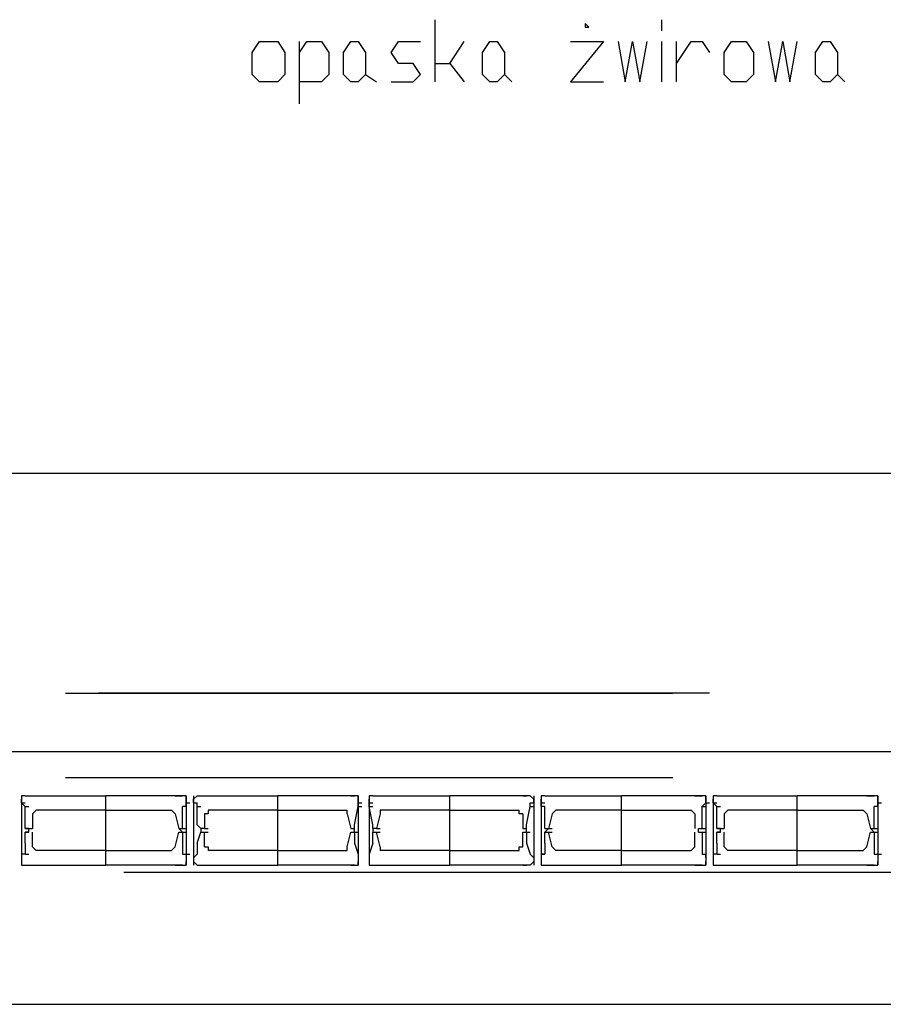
# Model space of a CAD drawing. Header units: millimetres. Extents: x 46 to 491, y -41 to 547.
# Tile 59 of 140: x 163 to 173, y 156 to 167. Entities that reach past the tile are written whole.
import ezdxf

# ---------------------------------------------------------------- set-up
doc = ezdxf.new("R2010")
doc.units = ezdxf.units.MM
doc.header["$LTSCALE"] = 10
doc.layers.add('xref', color=252, linetype='Continuous')

# ---------------------------------------------------------------- blocks, each defined once
blk = doc.blocks.new('stacja')
at = {"color": 9, "lineweight": 25}
for points in [[(113.495667, 116.247333), (113.495667, 116.967)], [(111.929334, 115.993333), (111.929334, 116.713)], [(111.929334, 116.586), (112.014, 116.713), (112.183334, 116.713), (112.268, 116.586), (112.268, 116.332), (112.183334, 116.247333), (111.929334, 116.247333)], [(112.987667, 116.247333), (113.241667, 116.247333), (113.326334, 116.332), (113.241667, 116.459), (113.072334, 116.459), (112.987667, 116.586), (113.072334, 116.713), (113.326334, 116.713)], [(113.495667, 116.459), (113.665, 116.459), (113.834334, 116.713)], [(115.062, 116.713), (115.443, 116.713), (115.062, 116.247333), (115.443, 116.247333)], [(115.612334, 116.713), (115.697, 116.247333), (115.781667, 116.713), (115.866334, 116.247333), (115.951, 116.713)], [(116.289667, 116.459), (116.459, 116.713), (116.586, 116.713), (116.670667, 116.586)], [(117.348, 116.713), (117.432667, 116.247333), (117.517334, 116.713), (117.602, 116.247333), (117.686667, 116.713)], [(113.665, 116.459), (113.834334, 116.247333)], [(112.691334, 116.332), (112.818334, 116.247333)], [(114.3, 116.332), (114.384667, 116.247333)], [(118.152334, 116.332), (118.237, 116.247333)], [(131.445, 111.717666), (47.074667, 111.717666), (46.99, 111.844666), (46.863, 111.887), (46.778334, 111.844666), (46.693667, 111.717666), (46.778334, 111.590666), (46.863, 111.548333), (46.99, 111.590666), (47.074667, 111.717666)], [(131.614334, 108.500333), (41.529, 108.500333)], [(108.754334, 107.992333), (108.712, 107.992333), (108.712, 107.95)], [(108.839, 107.188), (109.685667, 107.188), (109.685667, 107.992333)], [(110.49, 107.188), (109.685667, 107.188), (109.685667, 107.992333)], [(110.617, 107.95), (110.617, 107.992333), (110.574667, 107.992333)], [(110.744, 107.992333), (110.701667, 107.95)], [(110.828667, 107.188), (111.675334, 107.188), (111.675334, 107.992333)], [(110.828667, 107.992333), (110.871, 107.992333)], [(112.522, 107.188), (111.675334, 107.188), (111.675334, 107.992333)], [(112.522, 107.992333), (112.564334, 107.992333)], [(112.606667, 107.95), (112.606667, 107.992333), (112.564334, 107.992333)], [(112.776, 107.992333), (112.733667, 107.992333), (112.733667, 107.95)], [(112.818334, 107.188), (113.665, 107.188), (113.665, 107.992333)], [(112.818334, 107.992333), (112.860667, 107.992333)], [(114.511667, 107.188), (113.665, 107.188), (113.665, 107.992333)], [(114.511667, 107.992333), (114.554, 107.992333)], [(114.638667, 107.95), (114.596334, 107.992333)], [(114.765667, 107.992333), (114.723334, 107.992333), (114.723334, 107.95)], [(114.808, 107.188), (115.654667, 107.188), (115.654667, 107.992333)], [(116.501334, 107.188), (115.654667, 107.188), (115.654667, 107.992333)], [(116.628334, 107.95), (116.628334, 107.992333), (116.586, 107.992333)], [(116.755334, 107.992333), (116.713, 107.992333), (116.713, 107.95)], [(116.84, 107.188), (117.686667, 107.188), (117.686667, 107.992333)], [(118.491, 107.188), (117.686667, 107.188), (117.686667, 107.992333)], [(118.618, 107.95), (118.618, 107.992333), (118.575667, 107.992333)], [(108.754334, 107.653666), (108.754334, 107.865333), (108.712, 107.907666), (108.712, 107.95)], [(110.617, 107.865333), (110.617, 107.95)], [(110.744, 107.653666), (110.744, 107.907666)], [(112.564334, 107.653666), (112.606667, 107.865333), (112.606667, 107.95)], [(112.776, 107.653666), (112.733667, 107.865333), (112.733667, 107.95)], [(114.554, 107.653666), (114.596334, 107.865333), (114.596334, 107.907666)], [(114.723334, 107.865333), (114.723334, 107.95)], [(116.586, 107.653666), (116.586, 107.865333), (116.628334, 107.907666), (116.628334, 107.95)], [(116.755334, 107.653666), (116.755334, 107.865333), (116.713, 107.907666), (116.713, 107.95)], [(118.618, 107.865333), (118.618, 107.95)], [(108.881334, 107.823), (108.839, 107.780666)], [(110.49, 107.780666), (110.447667, 107.823)], [(110.871, 107.823), (110.871, 107.780666), (110.828667, 107.780666)], [(110.828667, 107.780666), (110.828667, 107.611333)], [(112.479667, 107.780666), (112.479667, 107.823)], [(112.479667, 107.780666), (112.522, 107.611333)], [(112.860667, 107.780666), (112.818334, 107.611333)], [(112.860667, 107.823), (112.860667, 107.780666)], [(114.511667, 107.780666), (114.469334, 107.780666), (114.469334, 107.823)], [(114.511667, 107.780666), (114.511667, 107.611333)], [(114.892667, 107.823), (114.850334, 107.780666)], [(116.501334, 107.780666), (116.459, 107.823)], [(116.882334, 107.823), (116.84, 107.780666)], [(118.491, 107.780666), (118.448667, 107.823)], [(110.574667, 107.569), (110.532334, 107.611333), (110.574667, 107.611333), (110.574667, 107.653666)], [(110.786334, 107.611333), (110.744, 107.653666)], [(112.564334, 107.611333), (112.564334, 107.653666)], [(112.776, 107.611333), (112.776, 107.653666)], [(114.554, 107.611333), (114.554, 107.653666)], [(114.765667, 107.611333), (114.765667, 107.653666)], [(116.543667, 107.569), (116.543667, 107.611333), (116.586, 107.611333), (116.586, 107.653666)], [(118.575667, 107.569), (118.533334, 107.611333), (118.575667, 107.611333), (118.575667, 107.653666)], [(108.796667, 107.611333), (108.754334, 107.611333)], [(108.796667, 107.569), (108.754334, 107.569)], [(108.796667, 107.569), (108.796667, 107.611333)], [(110.574667, 107.569), (110.574667, 107.442)], [(110.744, 107.442), (110.786334, 107.569)], [(110.828667, 107.611333), (110.786334, 107.611333)], [(110.786334, 107.611333), (110.786334, 107.569)], [(110.828667, 107.611333), (110.871, 107.611333)], [(112.522, 107.611333), (112.564334, 107.611333)], [(112.522, 107.611333), (112.564334, 107.611333)], [(112.522, 107.569), (112.564334, 107.569)], [(112.564334, 107.569), (112.564334, 107.611333)], [(112.564334, 107.569), (112.564334, 107.442)], [(112.818334, 107.611333), (112.776, 107.611333)], [(112.776, 107.611333), (112.776, 107.569)], [(112.776, 107.442), (112.776, 107.569)], [(112.818334, 107.611333), (112.860667, 107.611333)], [(112.818334, 107.569), (112.860667, 107.569)], [(114.511667, 107.611333), (114.554, 107.611333)], [(114.511667, 107.611333), (114.554, 107.611333)], [(114.511667, 107.569), (114.554, 107.569)], [(114.554, 107.569), (114.554, 107.611333)], [(114.554, 107.569), (114.554, 107.442)], [(114.808, 107.611333), (114.765667, 107.569)], [(114.765667, 107.611333), (114.808, 107.611333)], [(114.765667, 107.442), (114.765667, 107.569)], [(114.808, 107.611333), (114.850334, 107.611333)], [(114.808, 107.569), (114.850334, 107.569)], [(116.543667, 107.569), (116.586, 107.569)], [(116.797667, 107.611333), (116.755334, 107.611333)], [(116.797667, 107.569), (116.755334, 107.569)], [(116.797667, 107.569), (116.797667, 107.611333)], [(118.575667, 107.569), (118.575667, 107.442)], [(108.754334, 107.442), (108.754334, 107.315), (108.712, 107.315)], [(108.839, 107.399666), (108.881334, 107.357333)], [(110.447667, 107.357333), (110.49, 107.399666)], [(110.744, 107.442), (110.744, 107.315)], [(110.828667, 107.399666), (110.871, 107.399666), (110.871, 107.357333)], [(112.479667, 107.357333), (112.479667, 107.399666)], [(112.564334, 107.442), (112.606667, 107.315)], [(112.776, 107.442), (112.733667, 107.315)], [(112.860667, 107.399666), (112.860667, 107.357333)], [(114.469334, 107.357333), (114.469334, 107.399666), (114.511667, 107.399666)], [(114.554, 107.442), (114.596334, 107.315)], [(114.850334, 107.399666), (114.892667, 107.357333)], [(116.459, 107.357333), (116.501334, 107.399666)], [(116.586, 107.442), (116.586, 107.315), (116.628334, 107.315)], [(116.755334, 107.442), (116.755334, 107.315), (116.713, 107.315)], [(116.84, 107.399666), (116.882334, 107.357333)], [(118.448667, 107.357333), (118.491, 107.399666)], [(110.574667, 107.315), (110.617, 107.315), (110.617, 107.272666)], [(110.744, 107.315), (110.701667, 107.272666)], [(112.606667, 107.315), (112.606667, 107.272666)], [(112.733667, 107.315), (112.733667, 107.272666)], [(114.596334, 107.315), (114.638667, 107.272666)], [(114.765667, 107.315), (114.723334, 107.315), (114.723334, 107.272666)], [(118.575667, 107.315), (118.618, 107.315), (118.618, 107.272666)], [(108.712, 107.230333), (108.712, 107.188), (108.754334, 107.188)], [(110.574667, 107.188), (110.617, 107.188), (110.617, 107.230333)], [(110.701667, 107.230333), (110.744, 107.188)], [(110.828667, 107.188), (110.871, 107.188)], [(112.522, 107.188), (112.564334, 107.188)], [(112.564334, 107.188), (112.606667, 107.188), (112.606667, 107.230333)], [(112.733667, 107.230333), (112.733667, 107.188), (112.776, 107.188)], [(112.818334, 107.188), (112.860667, 107.188)], [(114.511667, 107.188), (114.554, 107.188)], [(114.596334, 107.188), (114.638667, 107.230333)], [(114.723334, 107.230333), (114.723334, 107.188), (114.765667, 107.188)], [(116.586, 107.188), (116.628334, 107.188), (116.628334, 107.230333)], [(116.713, 107.230333), (116.713, 107.188), (116.755334, 107.188)], [(118.575667, 107.188), (118.618, 107.188), (118.618, 107.230333)]]:
    blk.add_lwpolyline(points, dxfattribs=at)
for points in [[(115.231334, 116.924666), (115.231334, 116.882333), (115.273667, 116.882333)], [(111.675334, 116.247333), (111.463667, 116.247333), (111.379, 116.332), (111.379, 116.586), (111.463667, 116.713), (111.675334, 116.713), (111.76, 116.586), (111.76, 116.332)], [(112.606667, 116.247333), (112.522, 116.247333), (112.437334, 116.332), (112.437334, 116.586), (112.522, 116.713), (112.606667, 116.713), (112.691334, 116.586), (112.691334, 116.332)], [(114.215334, 116.247333), (114.130667, 116.247333), (114.046, 116.332), (114.046, 116.586), (114.130667, 116.713), (114.215334, 116.713), (114.3, 116.586), (114.3, 116.332)], [(117.094, 116.247333), (116.924667, 116.247333), (116.84, 116.332), (116.84, 116.586), (116.924667, 116.713), (117.094, 116.713), (117.178667, 116.586), (117.178667, 116.332)], [(118.067667, 116.247333), (117.983, 116.247333), (117.898334, 116.332), (117.898334, 116.586), (117.983, 116.713), (118.067667, 116.713), (118.152334, 116.586), (118.152334, 116.332)]]:
    blk.add_lwpolyline(points, close=True, dxfattribs=at)
for points in [[(116.120334, 116.84), (116.120334, 116.84), (116.120334, 116.967), (116.120334, 116.967)], [(116.120334, 116.247333), (116.120334, 116.247333), (116.120334, 116.713), (116.120334, 116.713)], [(116.289667, 116.247333), (116.289667, 116.247333), (116.289667, 116.713), (116.289667, 116.713)], [(109.22, 109.177666), (109.22, 109.177666), (116.247334, 109.177666), (116.247334, 109.177666)], [(116.670667, 109.177666), (116.670667, 109.177666), (109.601, 109.177666), (109.601, 109.177666)], [(109.22, 108.204), (109.22, 108.204), (116.247334, 108.204), (116.247334, 108.204)], [(108.712, 107.992333), (108.712, 107.992333), (108.712, 107.188), (108.712, 107.188)], [(108.754334, 107.992333), (108.754334, 107.992333), (108.796667, 107.992333), (108.796667, 107.992333)], [(108.796667, 107.992333), (108.796667, 107.992333), (109.685667, 107.992333), (109.685667, 107.992333)], [(108.796667, 107.992333), (108.796667, 107.992333), (108.839, 107.992333), (108.839, 107.992333)], [(108.839, 107.992333), (108.839, 107.992333), (109.685667, 107.992333), (109.685667, 107.992333)], [(108.839, 107.992333), (108.839, 107.992333), (108.881334, 107.992333), (108.881334, 107.992333)], [(110.532334, 107.992333), (110.532334, 107.992333), (109.685667, 107.992333), (109.685667, 107.992333)], [(110.49, 107.992333), (110.49, 107.992333), (109.685667, 107.992333), (109.685667, 107.992333)], [(110.49, 107.992333), (110.49, 107.992333), (110.532334, 107.992333), (110.532334, 107.992333)], [(110.574667, 107.992333), (110.574667, 107.992333), (110.532334, 107.992333), (110.532334, 107.992333)], [(110.532334, 107.992333), (110.532334, 107.992333), (110.574667, 107.992333), (110.574667, 107.992333)], [(110.617, 107.992333), (110.617, 107.992333), (110.617, 107.188), (110.617, 107.188)], [(110.701667, 107.992333), (110.701667, 107.992333), (110.701667, 107.188), (110.701667, 107.188)], [(110.744, 107.992333), (110.744, 107.992333), (110.828667, 107.992333), (110.828667, 107.992333)], [(110.828667, 107.992333), (110.828667, 107.992333), (111.675334, 107.992333), (111.675334, 107.992333)], [(110.828667, 107.992333), (110.828667, 107.992333), (111.675334, 107.992333), (111.675334, 107.992333)], [(112.522, 107.992333), (112.522, 107.992333), (111.675334, 107.992333), (111.675334, 107.992333)], [(112.522, 107.992333), (112.522, 107.992333), (111.675334, 107.992333), (111.675334, 107.992333)], [(112.564334, 107.992333), (112.564334, 107.992333), (112.522, 107.992333), (112.522, 107.992333)], [(112.606667, 107.992333), (112.606667, 107.992333), (112.606667, 107.188), (112.606667, 107.188)], [(112.733667, 107.992333), (112.733667, 107.992333), (112.733667, 107.188), (112.733667, 107.188)], [(112.776, 107.992333), (112.776, 107.992333), (112.818334, 107.992333), (112.818334, 107.992333)], [(112.818334, 107.992333), (112.818334, 107.992333), (113.665, 107.992333), (113.665, 107.992333)], [(112.818334, 107.992333), (112.818334, 107.992333), (113.665, 107.992333), (113.665, 107.992333)], [(114.511667, 107.992333), (114.511667, 107.992333), (113.665, 107.992333), (113.665, 107.992333)], [(114.511667, 107.992333), (114.511667, 107.992333), (113.665, 107.992333), (113.665, 107.992333)], [(114.596334, 107.992333), (114.596334, 107.992333), (114.511667, 107.992333), (114.511667, 107.992333)], [(114.638667, 107.992333), (114.638667, 107.992333), (114.638667, 107.188), (114.638667, 107.188)], [(114.723334, 107.992333), (114.723334, 107.992333), (114.723334, 107.188), (114.723334, 107.188)], [(114.765667, 107.992333), (114.765667, 107.992333), (114.808, 107.992333), (114.808, 107.992333)], [(114.808, 107.992333), (114.808, 107.992333), (115.654667, 107.992333), (115.654667, 107.992333)], [(114.808, 107.992333), (114.808, 107.992333), (115.654667, 107.992333), (115.654667, 107.992333)], [(114.808, 107.992333), (114.808, 107.992333), (114.850334, 107.992333), (114.850334, 107.992333)], [(114.850334, 107.992333), (114.850334, 107.992333), (114.892667, 107.992333), (114.892667, 107.992333)], [(116.543667, 107.992333), (116.543667, 107.992333), (115.654667, 107.992333), (115.654667, 107.992333)], [(116.501334, 107.992333), (116.501334, 107.992333), (115.654667, 107.992333), (115.654667, 107.992333)], [(116.501334, 107.992333), (116.501334, 107.992333), (116.543667, 107.992333), (116.543667, 107.992333)], [(116.586, 107.992333), (116.586, 107.992333), (116.543667, 107.992333), (116.543667, 107.992333)], [(116.543667, 107.992333), (116.543667, 107.992333), (116.586, 107.992333), (116.586, 107.992333)], [(116.628334, 107.992333), (116.628334, 107.992333), (116.628334, 107.188), (116.628334, 107.188)], [(116.713, 107.992333), (116.713, 107.992333), (116.713, 107.188), (116.713, 107.188)], [(116.755334, 107.992333), (116.755334, 107.992333), (116.797667, 107.992333), (116.797667, 107.992333)], [(116.797667, 107.992333), (116.797667, 107.992333), (117.686667, 107.992333), (117.686667, 107.992333)], [(116.797667, 107.992333), (116.797667, 107.992333), (116.84, 107.992333), (116.84, 107.992333)], [(116.84, 107.992333), (116.84, 107.992333), (117.686667, 107.992333), (117.686667, 107.992333)], [(116.84, 107.992333), (116.84, 107.992333), (116.882334, 107.992333), (116.882334, 107.992333)], [(118.533334, 107.992333), (118.533334, 107.992333), (117.686667, 107.992333), (117.686667, 107.992333)], [(118.491, 107.992333), (118.491, 107.992333), (117.686667, 107.992333), (117.686667, 107.992333)], [(118.491, 107.992333), (118.491, 107.992333), (118.533334, 107.992333), (118.533334, 107.992333)], [(118.575667, 107.992333), (118.575667, 107.992333), (118.533334, 107.992333), (118.533334, 107.992333)], [(118.533334, 107.992333), (118.533334, 107.992333), (118.575667, 107.992333), (118.575667, 107.992333)], [(118.618, 107.992333), (118.618, 107.992333), (118.618, 107.188), (118.618, 107.188)], [(108.712, 107.907666), (108.712, 107.907666), (108.754334, 107.907666), (108.754334, 107.907666)], [(108.754334, 107.865333), (108.754334, 107.865333), (108.796667, 107.865333), (108.796667, 107.865333)], [(110.574667, 107.653666), (110.574667, 107.653666), (110.574667, 107.865333), (110.574667, 107.865333)], [(110.617, 107.865333), (110.617, 107.865333), (110.574667, 107.865333), (110.574667, 107.865333)], [(110.617, 107.907666), (110.617, 107.907666), (110.659334, 107.907666), (110.659334, 107.907666)], [(110.701667, 107.907666), (110.701667, 107.907666), (110.701667, 107.95), (110.701667, 107.95)], [(110.701667, 107.907666), (110.701667, 107.907666), (110.744, 107.907666), (110.744, 107.907666)], [(110.744, 107.865333), (110.744, 107.865333), (110.786334, 107.865333), (110.786334, 107.865333)], [(112.606667, 107.907666), (112.606667, 107.907666), (112.649, 107.907666), (112.649, 107.907666)], [(112.606667, 107.865333), (112.606667, 107.865333), (112.649, 107.865333), (112.649, 107.865333)], [(112.733667, 107.907666), (112.733667, 107.907666), (112.776, 107.907666), (112.776, 107.907666)], [(112.733667, 107.865333), (112.733667, 107.865333), (112.776, 107.865333), (112.776, 107.865333)], [(114.596334, 107.907666), (114.596334, 107.907666), (114.638667, 107.907666), (114.638667, 107.907666)], [(114.596334, 107.865333), (114.596334, 107.865333), (114.638667, 107.865333), (114.638667, 107.865333)], [(114.638667, 107.907666), (114.638667, 107.907666), (114.638667, 107.95), (114.638667, 107.95)], [(114.723334, 107.907666), (114.723334, 107.907666), (114.765667, 107.907666), (114.765667, 107.907666)], [(114.765667, 107.865333), (114.765667, 107.865333), (114.723334, 107.865333), (114.723334, 107.865333)], [(114.765667, 107.653666), (114.765667, 107.653666), (114.765667, 107.865333), (114.765667, 107.865333)], [(116.586, 107.865333), (116.586, 107.865333), (116.628334, 107.865333), (116.628334, 107.865333)], [(116.628334, 107.907666), (116.628334, 107.907666), (116.670667, 107.907666), (116.670667, 107.907666)], [(116.713, 107.907666), (116.713, 107.907666), (116.755334, 107.907666), (116.755334, 107.907666)], [(116.755334, 107.865333), (116.755334, 107.865333), (116.797667, 107.865333), (116.797667, 107.865333)], [(118.575667, 107.653666), (118.575667, 107.653666), (118.575667, 107.865333), (118.575667, 107.865333)], [(118.618, 107.865333), (118.618, 107.865333), (118.575667, 107.865333), (118.575667, 107.865333)], [(118.618, 107.907666), (118.618, 107.907666), (118.660334, 107.907666), (118.660334, 107.907666)], [(108.839, 107.780666), (108.839, 107.780666), (108.839, 107.611333), (108.839, 107.611333)], [(109.685667, 107.823), (109.685667, 107.823), (108.881334, 107.823), (108.881334, 107.823)], [(109.685667, 107.823), (109.685667, 107.823), (110.447667, 107.823), (110.447667, 107.823)], [(110.49, 107.780666), (110.49, 107.780666), (110.532334, 107.611333), (110.532334, 107.611333)], [(111.675334, 107.823), (111.675334, 107.823), (110.871, 107.823), (110.871, 107.823)], [(111.675334, 107.823), (111.675334, 107.823), (112.479667, 107.823), (112.479667, 107.823)], [(113.665, 107.823), (113.665, 107.823), (112.860667, 107.823), (112.860667, 107.823)], [(113.665, 107.823), (113.665, 107.823), (114.469334, 107.823), (114.469334, 107.823)], [(114.850334, 107.780666), (114.850334, 107.780666), (114.808, 107.611333), (114.808, 107.611333)], [(115.654667, 107.823), (115.654667, 107.823), (114.892667, 107.823), (114.892667, 107.823)], [(115.654667, 107.823), (115.654667, 107.823), (116.459, 107.823), (116.459, 107.823)], [(116.501334, 107.780666), (116.501334, 107.780666), (116.501334, 107.611333), (116.501334, 107.611333)], [(116.84, 107.780666), (116.84, 107.780666), (116.84, 107.611333), (116.84, 107.611333)], [(117.686667, 107.823), (117.686667, 107.823), (116.882334, 107.823), (116.882334, 107.823)], [(117.686667, 107.823), (117.686667, 107.823), (118.448667, 107.823), (118.448667, 107.823)], [(118.491, 107.780666), (118.491, 107.780666), (118.533334, 107.611333), (118.533334, 107.611333)], [(108.754334, 107.611333), (108.754334, 107.611333), (108.754334, 107.653666), (108.754334, 107.653666)], [(116.755334, 107.611333), (116.755334, 107.611333), (116.755334, 107.653666), (116.755334, 107.653666)], [(108.754334, 107.611333), (108.754334, 107.611333), (108.796667, 107.611333), (108.796667, 107.611333)], [(108.754334, 107.569), (108.754334, 107.569), (108.796667, 107.569), (108.796667, 107.569)], [(108.754334, 107.442), (108.754334, 107.442), (108.754334, 107.569), (108.754334, 107.569)], [(108.796667, 107.611333), (108.796667, 107.611333), (108.839, 107.611333), (108.839, 107.611333)], [(108.796667, 107.611333), (108.796667, 107.611333), (108.839, 107.611333), (108.839, 107.611333)], [(108.796667, 107.611333), (108.796667, 107.611333), (108.839, 107.611333), (108.839, 107.611333)], [(108.839, 107.399666), (108.839, 107.399666), (108.839, 107.569), (108.839, 107.569)], [(110.49, 107.399666), (110.49, 107.399666), (110.532334, 107.569), (110.532334, 107.569)], [(110.532334, 107.611333), (110.532334, 107.611333), (110.574667, 107.611333), (110.574667, 107.611333)], [(110.532334, 107.611333), (110.532334, 107.611333), (110.574667, 107.611333), (110.574667, 107.611333)], [(110.532334, 107.569), (110.532334, 107.569), (110.574667, 107.569), (110.574667, 107.569)], [(110.574667, 107.611333), (110.574667, 107.611333), (110.617, 107.611333), (110.617, 107.611333)], [(110.574667, 107.569), (110.574667, 107.569), (110.617, 107.569), (110.617, 107.569)], [(110.828667, 107.611333), (110.828667, 107.611333), (110.786334, 107.611333), (110.786334, 107.611333)], [(110.786334, 107.569), (110.786334, 107.569), (110.828667, 107.569), (110.828667, 107.569)], [(110.828667, 107.399666), (110.828667, 107.399666), (110.828667, 107.569), (110.828667, 107.569)], [(110.828667, 107.569), (110.828667, 107.569), (110.871, 107.569), (110.871, 107.569)], [(112.479667, 107.399666), (112.479667, 107.399666), (112.522, 107.569), (112.522, 107.569)], [(112.522, 107.611333), (112.522, 107.611333), (112.564334, 107.611333), (112.564334, 107.611333)], [(112.564334, 107.569), (112.564334, 107.569), (112.606667, 107.569), (112.606667, 107.569)], [(112.818334, 107.611333), (112.818334, 107.611333), (112.776, 107.611333), (112.776, 107.611333)], [(112.776, 107.569), (112.776, 107.569), (112.818334, 107.569), (112.818334, 107.569)], [(112.860667, 107.399666), (112.860667, 107.399666), (112.818334, 107.569), (112.818334, 107.569)], [(114.511667, 107.611333), (114.511667, 107.611333), (114.554, 107.611333), (114.554, 107.611333)], [(114.511667, 107.399666), (114.511667, 107.399666), (114.511667, 107.569), (114.511667, 107.569)], [(114.554, 107.569), (114.554, 107.569), (114.596334, 107.569), (114.596334, 107.569)], [(114.765667, 107.611333), (114.765667, 107.611333), (114.808, 107.611333), (114.808, 107.611333)], [(114.765667, 107.569), (114.765667, 107.569), (114.808, 107.569), (114.808, 107.569)], [(114.808, 107.611333), (114.808, 107.611333), (114.850334, 107.611333), (114.850334, 107.611333)], [(114.808, 107.611333), (114.808, 107.611333), (114.850334, 107.611333), (114.850334, 107.611333)], [(114.850334, 107.399666), (114.850334, 107.399666), (114.808, 107.569), (114.808, 107.569)], [(116.501334, 107.399666), (116.501334, 107.399666), (116.501334, 107.569), (116.501334, 107.569)], [(116.543667, 107.611333), (116.543667, 107.611333), (116.586, 107.611333), (116.586, 107.611333)], [(116.543667, 107.611333), (116.543667, 107.611333), (116.586, 107.611333), (116.586, 107.611333)], [(116.586, 107.611333), (116.586, 107.611333), (116.628334, 107.611333), (116.628334, 107.611333)], [(116.586, 107.569), (116.586, 107.569), (116.628334, 107.569), (116.628334, 107.569)], [(116.586, 107.569), (116.586, 107.569), (116.586, 107.442), (116.586, 107.442)], [(116.755334, 107.611333), (116.755334, 107.611333), (116.797667, 107.611333), (116.797667, 107.611333)], [(116.755334, 107.569), (116.755334, 107.569), (116.797667, 107.569), (116.797667, 107.569)], [(116.755334, 107.442), (116.755334, 107.442), (116.755334, 107.569), (116.755334, 107.569)], [(116.797667, 107.611333), (116.797667, 107.611333), (116.84, 107.611333), (116.84, 107.611333)], [(116.797667, 107.611333), (116.797667, 107.611333), (116.84, 107.611333), (116.84, 107.611333)], [(116.797667, 107.611333), (116.797667, 107.611333), (116.84, 107.611333), (116.84, 107.611333)], [(116.84, 107.399666), (116.84, 107.399666), (116.84, 107.569), (116.84, 107.569)], [(118.491, 107.399666), (118.491, 107.399666), (118.533334, 107.569), (118.533334, 107.569)], [(118.533334, 107.611333), (118.533334, 107.611333), (118.575667, 107.611333), (118.575667, 107.611333)], [(118.533334, 107.611333), (118.533334, 107.611333), (118.575667, 107.611333), (118.575667, 107.611333)], [(118.533334, 107.569), (118.533334, 107.569), (118.575667, 107.569), (118.575667, 107.569)], [(118.575667, 107.611333), (118.575667, 107.611333), (118.618, 107.611333), (118.618, 107.611333)], [(118.575667, 107.569), (118.575667, 107.569), (118.618, 107.569), (118.618, 107.569)], [(110.574667, 107.442), (110.574667, 107.442), (110.574667, 107.315), (110.574667, 107.315)], [(114.765667, 107.442), (114.765667, 107.442), (114.765667, 107.315), (114.765667, 107.315)], [(118.575667, 107.442), (118.575667, 107.442), (118.575667, 107.315), (118.575667, 107.315)], [(108.712, 107.315), (108.712, 107.315), (108.712, 107.272666), (108.712, 107.272666)], [(108.712, 107.272666), (108.712, 107.272666), (108.712, 107.230333), (108.712, 107.230333)], [(108.754334, 107.315), (108.754334, 107.315), (108.796667, 107.315), (108.796667, 107.315)], [(109.685667, 107.357333), (109.685667, 107.357333), (108.881334, 107.357333), (108.881334, 107.357333)], [(109.685667, 107.357333), (109.685667, 107.357333), (110.447667, 107.357333), (110.447667, 107.357333)], [(110.617, 107.315), (110.617, 107.315), (110.659334, 107.315), (110.659334, 107.315)], [(110.617, 107.272666), (110.617, 107.272666), (110.617, 107.230333), (110.617, 107.230333)], [(110.701667, 107.272666), (110.701667, 107.272666), (110.701667, 107.230333), (110.701667, 107.230333)], [(111.675334, 107.357333), (111.675334, 107.357333), (110.871, 107.357333), (110.871, 107.357333)], [(111.675334, 107.357333), (111.675334, 107.357333), (112.479667, 107.357333), (112.479667, 107.357333)], [(112.606667, 107.272666), (112.606667, 107.272666), (112.606667, 107.230333), (112.606667, 107.230333)], [(112.733667, 107.272666), (112.733667, 107.272666), (112.733667, 107.230333), (112.733667, 107.230333)], [(113.665, 107.357333), (113.665, 107.357333), (112.860667, 107.357333), (112.860667, 107.357333)], [(113.665, 107.357333), (113.665, 107.357333), (114.469334, 107.357333), (114.469334, 107.357333)], [(114.638667, 107.272666), (114.638667, 107.272666), (114.638667, 107.230333), (114.638667, 107.230333)], [(114.723334, 107.315), (114.723334, 107.315), (114.765667, 107.315), (114.765667, 107.315)], [(114.723334, 107.272666), (114.723334, 107.272666), (114.723334, 107.230333), (114.723334, 107.230333)], [(115.654667, 107.357333), (115.654667, 107.357333), (114.892667, 107.357333), (114.892667, 107.357333)], [(115.654667, 107.357333), (115.654667, 107.357333), (116.459, 107.357333), (116.459, 107.357333)], [(116.586, 107.315), (116.586, 107.315), (116.628334, 107.315), (116.628334, 107.315)], [(116.628334, 107.272666), (116.628334, 107.272666), (116.628334, 107.315), (116.628334, 107.315)], [(116.628334, 107.272666), (116.628334, 107.272666), (116.628334, 107.230333), (116.628334, 107.230333)], [(116.713, 107.315), (116.713, 107.315), (116.713, 107.272666), (116.713, 107.272666)], [(116.713, 107.272666), (116.713, 107.272666), (116.713, 107.230333), (116.713, 107.230333)], [(116.755334, 107.315), (116.755334, 107.315), (116.797667, 107.315), (116.797667, 107.315)], [(117.686667, 107.357333), (117.686667, 107.357333), (116.882334, 107.357333), (116.882334, 107.357333)], [(117.686667, 107.357333), (117.686667, 107.357333), (118.448667, 107.357333), (118.448667, 107.357333)], [(118.618, 107.315), (118.618, 107.315), (118.660334, 107.315), (118.660334, 107.315)], [(118.618, 107.272666), (118.618, 107.272666), (118.618, 107.230333), (118.618, 107.230333)], [(108.754334, 107.188), (108.754334, 107.188), (108.796667, 107.188), (108.796667, 107.188)], [(108.796667, 107.188), (108.796667, 107.188), (109.685667, 107.188), (109.685667, 107.188)], [(108.796667, 107.188), (108.796667, 107.188), (108.839, 107.188), (108.839, 107.188)], [(108.839, 107.188), (108.839, 107.188), (108.881334, 107.188), (108.881334, 107.188)], [(110.532334, 107.188), (110.532334, 107.188), (109.685667, 107.188), (109.685667, 107.188)], [(110.49, 107.188), (110.49, 107.188), (110.532334, 107.188), (110.532334, 107.188)], [(110.574667, 107.188), (110.574667, 107.188), (110.532334, 107.188), (110.532334, 107.188)], [(110.532334, 107.188), (110.532334, 107.188), (110.574667, 107.188), (110.574667, 107.188)], [(110.744, 107.188), (110.744, 107.188), (110.828667, 107.188), (110.828667, 107.188)], [(110.828667, 107.188), (110.828667, 107.188), (111.675334, 107.188), (111.675334, 107.188)], [(112.522, 107.188), (112.522, 107.188), (111.675334, 107.188), (111.675334, 107.188)], [(112.564334, 107.188), (112.564334, 107.188), (112.522, 107.188), (112.522, 107.188)], [(112.776, 107.188), (112.776, 107.188), (112.818334, 107.188), (112.818334, 107.188)], [(112.818334, 107.188), (112.818334, 107.188), (113.665, 107.188), (113.665, 107.188)], [(114.511667, 107.188), (114.511667, 107.188), (113.665, 107.188), (113.665, 107.188)], [(114.596334, 107.188), (114.596334, 107.188), (114.511667, 107.188), (114.511667, 107.188)], [(114.765667, 107.188), (114.765667, 107.188), (114.808, 107.188), (114.808, 107.188)], [(114.808, 107.188), (114.808, 107.188), (115.654667, 107.188), (115.654667, 107.188)], [(114.808, 107.188), (114.808, 107.188), (114.850334, 107.188), (114.850334, 107.188)], [(114.850334, 107.188), (114.850334, 107.188), (114.892667, 107.188), (114.892667, 107.188)], [(116.543667, 107.188), (116.543667, 107.188), (115.654667, 107.188), (115.654667, 107.188)], [(116.501334, 107.188), (116.501334, 107.188), (116.543667, 107.188), (116.543667, 107.188)], [(116.586, 107.188), (116.586, 107.188), (116.543667, 107.188), (116.543667, 107.188)], [(116.543667, 107.188), (116.543667, 107.188), (116.586, 107.188), (116.586, 107.188)], [(116.755334, 107.188), (116.755334, 107.188), (116.797667, 107.188), (116.797667, 107.188)], [(116.797667, 107.188), (116.797667, 107.188), (117.686667, 107.188), (117.686667, 107.188)], [(116.797667, 107.188), (116.797667, 107.188), (116.84, 107.188), (116.84, 107.188)], [(116.84, 107.188), (116.84, 107.188), (116.882334, 107.188), (116.882334, 107.188)], [(118.533334, 107.188), (118.533334, 107.188), (117.686667, 107.188), (117.686667, 107.188)], [(118.491, 107.188), (118.491, 107.188), (118.533334, 107.188), (118.533334, 107.188)], [(118.575667, 107.188), (118.575667, 107.188), (118.533334, 107.188), (118.533334, 107.188)], [(118.533334, 107.188), (118.533334, 107.188), (118.575667, 107.188), (118.575667, 107.188)], [(127.508, 107.103333), (127.508, 107.103333), (109.897334, 107.103333), (109.897334, 107.103333)], [(92.329, 105.579333), (92.329, 105.579333), (119.803334, 105.579333), (119.803334, 105.579333)]]:
    blk.add_open_spline(points, degree=3, dxfattribs=at)

msp = doc.modelspace()

# ---------------------------------------------------------------- block references
at = {"layer": 'xref'}
msp.add_blockref('stacja', (53.992334, 50.410128), dxfattribs=at)

doc.saveas('drawing.dxf')
